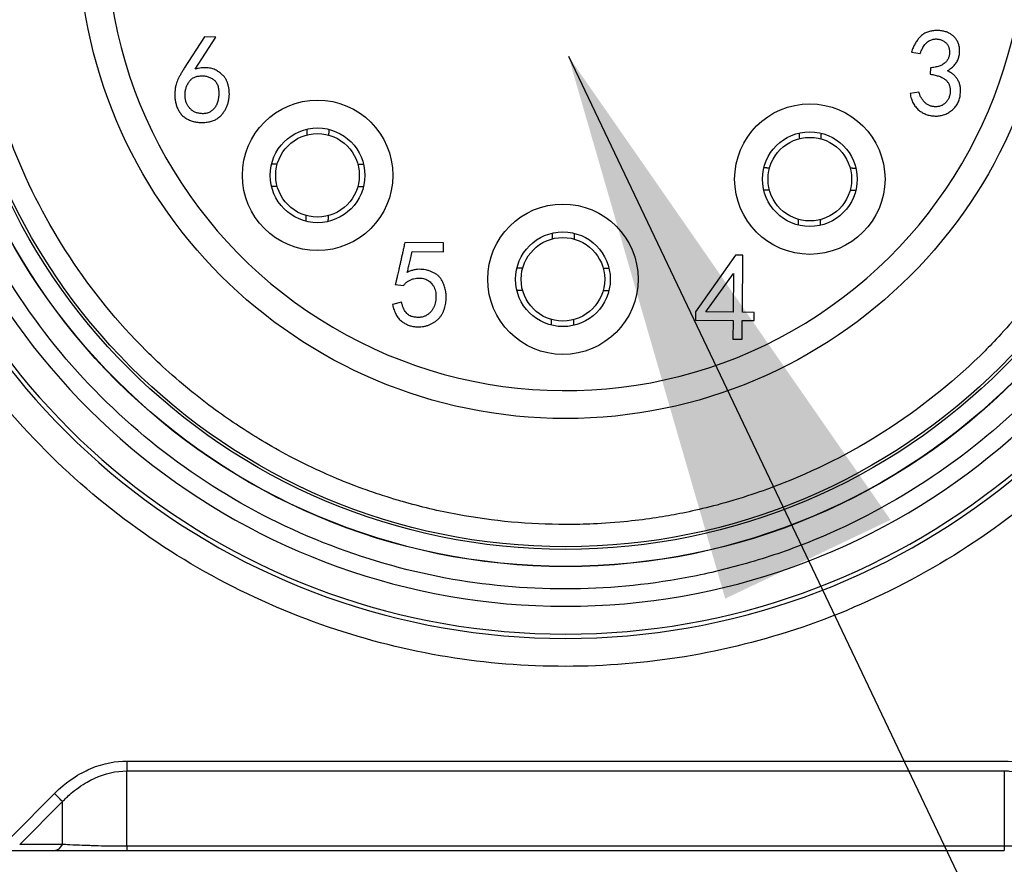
# Model space of a CAD drawing. Header units: millimetres. Extents: x 0 to 2376, y 0 to 1680.
# Tile 30 of 61: x 1221 to 1238, y 739 to 754. Entities that reach past the tile are written whole.
import ezdxf

# ---------------------------------------------------------------- set-up
doc = ezdxf.new("R2010")
doc.units = ezdxf.units.MM
doc.header["$LTSCALE"] = 0.2
doc.styles.add('Rainbow-4.0 Style', font='malgunsl.ttf')
doc.dimstyles.new('Rainbow-4.0 Style', dxfattribs={"dimtxt": 3.5, "dimasz": 2.5, "dimexe": 1, "dimexo": 1, "dimgap": 1, "dimtad": 1, "dimdsep": 46, "dimtxsty": 'Rainbow-4.0 Style', "dimcen": 0, "dimclrd": 251, "dimclre": 251, "dimclrt": 7, "dimazin": 3, "dimtp": 0.1, "dimtm": 0.1, "dimtfac": 0.61, "dimtmove": 0, "dimatfit": 3, "dimfxl": 1, "dimlwd": -1, "dimlwe": -1, "dimarcsym": 1})

# ---------------------------------------------------------------- blocks, each defined once
blk = doc.blocks.new('A$C497ffb74')
for p, q in [((-40.481, 39.099), (-40.845, 38.54)), ((-40.652, 38.521), (-40.279, 39.097)), ((-40.279, 39.097), (-40.481, 39.099)), ((-27.791, 38.827), (-27.634, 38.8)), ((-27.451, 38.544), (-27.452, 38.43)), ((-27.657, 38.107), (-27.815, 38.082)), ((-36.193, 35.403), (-36.886, 35.409)), ((-36.194, 35.245), (-36.193, 35.403)), ((-36.755, 35.25), (-36.194, 35.245)), ((-30.949, 35.185), (-31.668, 34.164)), ((-30.818, 35.184), (-30.949, 35.185)), ((-30.826, 34.158), (-30.818, 35.184)), ((-31.484, 34.163), (-30.987, 34.852)), ((-30.987, 34.852), (-30.992, 34.159)), ((-37.058, 34.656), (-36.909, 34.637)), ((-36.946, 34.339), (-37.105, 34.296)), ((-31.668, 34.164), (-31.669, 34.015)), ((-30.992, 34.159), (-31.484, 34.163)), ((-30.615, 34.156), (-30.826, 34.158)), ((-30.616, 34.007), (-30.615, 34.156)), ((-31.669, 34.015), (-30.994, 34.01)), ((-30.994, 34.01), (-30.996, 33.677)), ((-30.829, 33.676), (-30.827, 34.009)), ((-30.827, 34.009), (-30.616, 34.007)), ((-30.996, 33.677), (-30.829, 33.676)), ((-28.004, 32.197), (-28.004, 32.197)), ((-28.09, 32.139), (-28.09, 32.139)), ((-28.412, 31.932), (-28.412, 31.932)), ((-30.75, 30.854), (-30.75, 30.855)), ((-41.876, 26.104), (-26.124, 26.104)), ((-41.876, 24.573), (-41.876, 25.927)), ((-41.876, 25.927), (-26.124, 25.927)), ((-26.124, 25.927), (-26.124, 24.573)), ((-43.944, 24.75), (-43.175, 25.52)), ((-42.903, 25.5), (-42.902, 25.5)), ((-43.03, 25.375), (-43.8, 24.606)), ((-43.03, 24.606), (-43.03, 25.375)), ((-43.03, 24.606), (-43.8, 24.606)), ((-26.124, 24.573), (-41.876, 24.573)), ((-47.5, 24.5), (-43.175, 24.5)), ((-41.877, 24.5), (-26.123, 24.5)), ((-41.877, 24.5), (-41.877, 24.5)), ((-26.123, 24.5), (-26.123, 24.5))]:
    blk.add_line(p, q)
for centre, radius in [((-34, 41), 11.407), ((-34, 41), 11.403), ((-34, 41), 11.099), ((-34, 41), 11.051), ((-34, 41), 8.75), ((-38.453, 36.615), 1.35), ((-29.615, 36.547), 1.35), ((-38.453, 36.615), 0.85), ((-38.453, 36.615), 0.75), ((-29.615, 36.547), 0.85), ((-29.615, 36.547), 0.75), ((-34.048, 34.75), 1.35), ((-34.048, 34.75), 0.85), ((-34.048, 34.75), 0.75)]:
    blk.add_circle(centre, radius)
for radius, start, end in [(12.697, 114.3067, 65.6933), (12.619, 114.4631, 65.5369)]:
    blk.add_arc((-34, 41), radius, start, end)
for centre, major_axis, ratio, start_param, end_param in [((-34, 41), (2.909, -11.765), 0.999998, 3.326169, 6.040807), ((-34, 41), (-2.224, -11.913), 0.999998, 0.184575, 2.899213), ((-34, 41), (8.231, -0.552), 0.999998, 3.200928, 6.34253), ((-41.876, 26.103), (0, -0.25), 0.000095, 4.712157, 5.497623), ((-43.175, 25.52), (0.177, -0.177), 0.00001, 0.615485, 1.57081), ((-43.175, 24.75), (0, -0.25), 0.707102, 6.283161, 7.238491)]:
    blk.add_ellipse(centre, major_axis=major_axis, ratio=ratio, start_param=start_param, end_param=end_param)
for points, knots in [([(-34, 27.803), (-34.722, 27.803), (-35.428, 27.859), (-36.119, 27.971), (-36.835, 28.088), (-37.548, 28.267), (-38.257, 28.508), (-38.981, 28.755), (-39.679, 29.062), (-40.35, 29.431), (-41.026, 29.802), (-41.665, 30.229), (-42.266, 30.712), (-42.863, 31.191), (-43.42, 31.728), (-43.939, 32.322), (-44.446, 32.903), (-44.894, 33.513), (-45.282, 34.153), (-45.662, 34.778), (-45.987, 35.431), (-46.258, 36.111), (-46.524, 36.776), (-46.734, 37.459), (-46.888, 38.158), (-47.043, 38.863), (-47.14, 39.565), (-47.18, 40.264), (-47.22, 40.989), (-47.199, 41.723), (-47.116, 42.468), (-47.031, 43.228), (-46.88, 43.975), (-46.665, 44.711), (-46.448, 45.451), (-46.169, 46.166), (-45.826, 46.857), (-45.487, 47.543), (-45.083, 48.203), (-44.615, 48.837), (-44.157, 49.457), (-43.657, 50.026), (-43.116, 50.543), (-42.587, 51.048), (-42.02, 51.507), (-41.414, 51.918), (-40.821, 52.32), (-40.2, 52.672), (-39.55, 52.974)], [0, 0, 0, 0, 0.0625, 0.0625, 0.0625, 0.125, 0.125, 0.125, 0.1875, 0.1875, 0.1875, 0.25, 0.25, 0.25, 0.3125, 0.3125, 0.3125, 0.375, 0.375, 0.375, 0.4375, 0.4375, 0.4375, 0.5, 0.5, 0.5, 0.5625, 0.5625, 0.5625, 0.625, 0.625, 0.625, 0.6875, 0.6875, 0.6875, 0.75, 0.75, 0.75, 0.8125, 0.8125, 0.8125, 0.875, 0.875, 0.875, 0.9375, 0.9375, 0.9375, 1, 1, 1, 1]), ([(-28.45, 52.974), (-27.795, 52.67), (-27.178, 52.322), (-26.598, 51.93), (-25.997, 51.523), (-25.426, 51.061), (-24.884, 50.543), (-24.331, 50.015), (-23.828, 49.443), (-23.373, 48.826), (-22.916, 48.205), (-22.516, 47.549), (-22.174, 46.857), (-21.834, 46.172), (-21.554, 45.451), (-21.333, 44.694), (-21.117, 43.954), (-20.968, 43.212), (-20.884, 42.468), (-20.803, 41.741), (-20.782, 41.012), (-20.822, 40.28), (-20.861, 39.565), (-20.958, 38.858), (-21.112, 38.158), (-21.267, 37.454), (-21.474, 36.776), (-21.733, 36.126), (-22.001, 35.451), (-22.329, 34.793), (-22.718, 34.153), (-23.115, 33.499), (-23.565, 32.884), (-24.07, 32.307), (-24.578, 31.727), (-25.132, 31.196), (-25.734, 30.712), (-26.33, 30.233), (-26.974, 29.804), (-27.666, 29.426), (-28.342, 29.056), (-29.034, 28.75), (-29.743, 28.508), (-30.435, 28.272), (-31.142, 28.095), (-31.865, 27.976), (-32.572, 27.861), (-33.283, 27.803), (-34, 27.803)], [0, 0, 0, 0, 0.0625, 0.0625, 0.0625, 0.125, 0.125, 0.125, 0.1875, 0.1875, 0.1875, 0.25, 0.25, 0.25, 0.3125, 0.3125, 0.3125, 0.375, 0.375, 0.375, 0.4375, 0.4375, 0.4375, 0.5, 0.5, 0.5, 0.5625, 0.5625, 0.5625, 0.625, 0.625, 0.625, 0.6875, 0.6875, 0.6875, 0.75, 0.75, 0.75, 0.8125, 0.8125, 0.8125, 0.875, 0.875, 0.875, 0.9375, 0.9375, 0.9375, 1, 1, 1, 1]), ([(-34, 29.193), (-34.741, 29.193), (-35.461, 29.258), (-36.158, 29.388), (-36.892, 29.524), (-37.621, 29.736), (-38.346, 30.022), (-39.091, 30.317), (-39.8, 30.685), (-40.471, 31.125), (-41.149, 31.569), (-41.775, 32.078), (-42.348, 32.652), (-42.916, 33.219), (-43.428, 33.852), (-43.884, 34.551), (-44.326, 35.23), (-44.691, 35.931), (-44.978, 36.654), (-45.116, 37.005), (-45.241, 37.371), (-45.35, 37.754), (-45.456, 38.125), (-45.543, 38.491), (-45.609, 38.852), (-45.741, 39.561), (-45.806, 40.277), (-45.807, 41), (-45.807, 41.741), (-45.742, 42.46), (-45.612, 43.158), (-45.476, 43.892), (-45.264, 44.621), (-44.978, 45.346), (-44.683, 46.091), (-44.315, 46.8), (-43.875, 47.471), (-43.431, 48.149), (-42.922, 48.775), (-42.348, 49.348), (-41.781, 49.916), (-41.148, 50.428), (-40.449, 50.884), (-39.77, 51.326), (-39.069, 51.691), (-38.346, 51.978), (-37.995, 52.116), (-37.629, 52.241), (-37.246, 52.35), (-36.875, 52.456), (-36.509, 52.543), (-36.148, 52.609), (-35.439, 52.741), (-34.723, 52.807), (-34, 52.807)], [0, 0, 0, 0, 0.0625, 0.0625, 0.0625, 0.125, 0.125, 0.125, 0.1875, 0.1875, 0.1875, 0.25, 0.25, 0.25, 0.3125, 0.3125, 0.3125, 0.375, 0.375, 0.375, 0.40625, 0.40625, 0.40625, 0.4375, 0.4375, 0.4375, 0.5, 0.5, 0.5, 0.5625, 0.5625, 0.5625, 0.625, 0.625, 0.625, 0.6875, 0.6875, 0.6875, 0.75, 0.75, 0.75, 0.8125, 0.8125, 0.8125, 0.875, 0.875, 0.875, 0.90625, 0.90625, 0.90625, 0.9375, 0.9375, 0.9375, 1, 1, 1, 1]), ([(-34, 52.807), (-33.259, 52.807), (-32.539, 52.742), (-31.842, 52.612), (-31.108, 52.476), (-30.379, 52.264), (-29.654, 51.978), (-28.909, 51.683), (-28.2, 51.315), (-27.529, 50.875), (-26.851, 50.431), (-26.225, 49.922), (-25.652, 49.348), (-25.084, 48.781), (-24.572, 48.148), (-24.116, 47.449), (-23.674, 46.77), (-23.309, 46.069), (-23.022, 45.346), (-22.884, 44.995), (-22.759, 44.629), (-22.65, 44.246), (-22.544, 43.875), (-22.457, 43.509), (-22.391, 43.148), (-22.259, 42.439), (-22.194, 41.723), (-22.193, 41), (-22.193, 40.259), (-22.258, 39.54), (-22.388, 38.842), (-22.524, 38.108), (-22.736, 37.379), (-23.022, 36.654), (-23.317, 35.909), (-23.685, 35.2), (-24.125, 34.529), (-24.569, 33.851), (-25.078, 33.225), (-25.652, 32.652), (-26.219, 32.084), (-26.852, 31.572), (-27.551, 31.116), (-28.23, 30.674), (-28.931, 30.309), (-29.654, 30.022), (-30.005, 29.884), (-30.371, 29.759), (-30.754, 29.65), (-31.125, 29.544), (-31.491, 29.457), (-31.852, 29.391), (-32.561, 29.259), (-33.277, 29.193), (-34, 29.193)], [0, 0, 0, 0, 0.0625, 0.0625, 0.0625, 0.125, 0.125, 0.125, 0.1875, 0.1875, 0.1875, 0.25, 0.25, 0.25, 0.3125, 0.3125, 0.3125, 0.375, 0.375, 0.375, 0.40625, 0.40625, 0.40625, 0.4375, 0.4375, 0.4375, 0.5, 0.5, 0.5, 0.5625, 0.5625, 0.5625, 0.625, 0.625, 0.625, 0.6875, 0.6875, 0.6875, 0.75, 0.75, 0.75, 0.8125, 0.8125, 0.8125, 0.875, 0.875, 0.875, 0.90625, 0.90625, 0.90625, 0.9375, 0.9375, 0.9375, 1, 1, 1, 1]), ([(-34, 30.349), (-34.65, 30.349), (-35.299, 30.408), (-35.938, 30.526), (-36.272, 30.588), (-36.603, 30.666), (-36.929, 30.761), (-36.958, 30.769), (-37.015, 30.785), (-37.099, 30.811), (-37.182, 30.836), (-37.293, 30.871), (-37.43, 30.917), (-37.554, 30.959), (-37.656, 30.996), (-37.738, 31.026), (-37.819, 31.057), (-37.88, 31.08), (-37.921, 31.096), (-37.998, 31.127), (-38.118, 31.175), (-38.279, 31.246), (-38.44, 31.317), (-38.642, 31.411), (-38.88, 31.535), (-39.25, 31.727), (-39.56, 31.915), (-39.818, 32.083), (-39.944, 32.166), (-40.083, 32.26), (-40.232, 32.367), (-40.381, 32.474), (-40.541, 32.595), (-40.71, 32.731), (-40.922, 32.902), (-41.094, 33.054), (-41.229, 33.178), (-41.365, 33.303), (-41.464, 33.401), (-41.532, 33.468), (-42.044, 33.981), (-42.504, 34.546), (-42.903, 35.152), (-43.301, 35.758), (-43.637, 36.405), (-43.904, 37.079), (-43.938, 37.165), (-43.986, 37.29), (-44.045, 37.455), (-44.103, 37.62), (-44.172, 37.825), (-44.244, 38.073), (-44.353, 38.451), (-44.425, 38.78), (-44.476, 39.053), (-44.525, 39.319), (-44.575, 39.643), (-44.609, 40.026), (-44.63, 40.265), (-44.64, 40.467), (-44.646, 40.629), (-44.651, 40.791), (-44.651, 40.915), (-44.651, 41), (-44.651, 41.65), (-44.592, 42.299), (-44.474, 42.938), (-44.412, 43.272), (-44.334, 43.603), (-44.239, 43.929), (-44.231, 43.958), (-44.215, 44.014), (-44.19, 44.098), (-44.164, 44.182), (-44.13, 44.293), (-44.083, 44.43), (-44.041, 44.554), (-44.004, 44.656), (-43.974, 44.738), (-43.943, 44.819), (-43.92, 44.88), (-43.904, 44.921), (-43.873, 44.998), (-43.825, 45.118), (-43.754, 45.279), (-43.683, 45.44), (-43.589, 45.642), (-43.465, 45.88), (-43.273, 46.25), (-43.085, 46.56), (-42.917, 46.818), (-42.834, 46.944), (-42.74, 47.083), (-42.633, 47.232), (-42.526, 47.381), (-42.405, 47.541), (-42.269, 47.71), (-42.098, 47.922), (-41.946, 48.094), (-41.822, 48.229), (-41.697, 48.365), (-41.599, 48.464), (-41.532, 48.532), (-41.019, 49.044), (-40.454, 49.504), (-39.848, 49.903), (-39.242, 50.301), (-38.595, 50.637), (-37.921, 50.904), (-37.835, 50.937), (-37.71, 50.986), (-37.545, 51.045), (-37.38, 51.103), (-37.175, 51.172), (-36.927, 51.244), (-36.549, 51.353), (-36.221, 51.425), (-35.947, 51.476), (-35.682, 51.525), (-35.358, 51.575), (-34.974, 51.609), (-34.736, 51.63), (-34.535, 51.64), (-34.372, 51.645), (-34.21, 51.651), (-34.086, 51.651), (-34, 51.651)], [0, 0, 0, 0, 0.0625, 0.0625, 0.0625, 0.09375, 0.09375, 0.09375, 0.101562, 0.101562, 0.101562, 0.109375, 0.109375, 0.109375, 0.117188, 0.117188, 0.117188, 0.125, 0.125, 0.125, 0.140625, 0.140625, 0.140625, 0.15625, 0.15625, 0.15625, 0.1875, 0.1875, 0.1875, 0.203125, 0.203125, 0.203125, 0.21875, 0.21875, 0.21875, 0.234375, 0.234375, 0.234375, 0.25, 0.25, 0.25, 0.3125, 0.3125, 0.3125, 0.375, 0.375, 0.375, 0.390625, 0.390625, 0.390625, 0.40625, 0.40625, 0.40625, 0.4375, 0.4375, 0.4375, 0.46875, 0.46875, 0.46875, 0.484375, 0.484375, 0.484375, 0.5, 0.5, 0.5, 0.5625, 0.5625, 0.5625, 0.59375, 0.59375, 0.59375, 0.601562, 0.601562, 0.601562, 0.609375, 0.609375, 0.609375, 0.617188, 0.617188, 0.617188, 0.625, 0.625, 0.625, 0.640625, 0.640625, 0.640625, 0.65625, 0.65625, 0.65625, 0.6875, 0.6875, 0.6875, 0.703125, 0.703125, 0.703125, 0.71875, 0.71875, 0.71875, 0.734375, 0.734375, 0.734375, 0.75, 0.75, 0.75, 0.8125, 0.8125, 0.8125, 0.875, 0.875, 0.875, 0.890625, 0.890625, 0.890625, 0.90625, 0.90625, 0.90625, 0.9375, 0.9375, 0.9375, 0.96875, 0.96875, 0.96875, 0.984375, 0.984375, 0.984375, 1, 1, 1, 1]), ([(-34, 51.651), (-33.35, 51.651), (-32.701, 51.592), (-32.062, 51.474), (-31.728, 51.412), (-31.397, 51.334), (-31.071, 51.239), (-31.042, 51.231), (-30.985, 51.215), (-30.901, 51.189), (-30.818, 51.164), (-30.707, 51.129), (-30.57, 51.083), (-30.446, 51.041), (-30.344, 51.004), (-30.262, 50.974), (-30.181, 50.943), (-30.12, 50.92), (-30.079, 50.904), (-30.002, 50.873), (-29.882, 50.825), (-29.721, 50.754), (-29.56, 50.683), (-29.358, 50.589), (-29.12, 50.465), (-28.75, 50.273), (-28.44, 50.085), (-28.182, 49.917), (-28.056, 49.834), (-27.917, 49.74), (-27.768, 49.633), (-27.619, 49.526), (-27.459, 49.405), (-27.29, 49.269), (-27.078, 49.098), (-26.906, 48.946), (-26.771, 48.822), (-26.635, 48.697), (-26.536, 48.599), (-26.468, 48.532), (-25.956, 48.019), (-25.496, 47.454), (-25.097, 46.848), (-24.699, 46.242), (-24.363, 45.595), (-24.096, 44.921), (-24.062, 44.835), (-24.014, 44.71), (-23.955, 44.545), (-23.897, 44.38), (-23.828, 44.175), (-23.756, 43.927), (-23.647, 43.549), (-23.575, 43.22), (-23.524, 42.947), (-23.475, 42.681), (-23.425, 42.357), (-23.391, 41.974), (-23.37, 41.735), (-23.36, 41.533), (-23.354, 41.371), (-23.349, 41.209), (-23.349, 41.085), (-23.349, 41), (-23.349, 40.35), (-23.408, 39.701), (-23.526, 39.062), (-23.588, 38.728), (-23.666, 38.397), (-23.761, 38.071), (-23.769, 38.042), (-23.785, 37.986), (-23.81, 37.902), (-23.836, 37.818), (-23.87, 37.707), (-23.917, 37.57), (-23.959, 37.446), (-23.996, 37.344), (-24.026, 37.262), (-24.057, 37.181), (-24.08, 37.12), (-24.096, 37.079), (-24.127, 37.002), (-24.175, 36.882), (-24.246, 36.721), (-24.317, 36.56), (-24.411, 36.358), (-24.535, 36.12), (-24.727, 35.75), (-24.915, 35.44), (-25.083, 35.182), (-25.166, 35.056), (-25.26, 34.917), (-25.367, 34.768), (-25.474, 34.619), (-25.595, 34.459), (-25.731, 34.29), (-25.902, 34.078), (-26.054, 33.906), (-26.178, 33.771), (-26.303, 33.635), (-26.401, 33.536), (-26.468, 33.468), (-26.981, 32.956), (-27.546, 32.496), (-28.152, 32.097), (-28.758, 31.699), (-29.405, 31.363), (-30.079, 31.096), (-30.165, 31.063), (-30.29, 31.014), (-30.455, 30.955), (-30.62, 30.897), (-30.825, 30.828), (-31.073, 30.756), (-31.451, 30.647), (-31.779, 30.575), (-32.053, 30.524), (-32.318, 30.475), (-32.642, 30.425), (-33.026, 30.391), (-33.264, 30.37), (-33.465, 30.36), (-33.628, 30.355), (-33.79, 30.349), (-33.914, 30.349), (-34, 30.349)], [0, 0, 0, 0, 0.0625, 0.0625, 0.0625, 0.09375, 0.09375, 0.09375, 0.101562, 0.101562, 0.101562, 0.109375, 0.109375, 0.109375, 0.117188, 0.117188, 0.117188, 0.125, 0.125, 0.125, 0.140625, 0.140625, 0.140625, 0.15625, 0.15625, 0.15625, 0.1875, 0.1875, 0.1875, 0.203125, 0.203125, 0.203125, 0.21875, 0.21875, 0.21875, 0.234375, 0.234375, 0.234375, 0.25, 0.25, 0.25, 0.3125, 0.3125, 0.3125, 0.375, 0.375, 0.375, 0.390625, 0.390625, 0.390625, 0.40625, 0.40625, 0.40625, 0.4375, 0.4375, 0.4375, 0.46875, 0.46875, 0.46875, 0.484375, 0.484375, 0.484375, 0.5, 0.5, 0.5, 0.5625, 0.5625, 0.5625, 0.59375, 0.59375, 0.59375, 0.601562, 0.601562, 0.601562, 0.609375, 0.609375, 0.609375, 0.617188, 0.617188, 0.617188, 0.625, 0.625, 0.625, 0.640625, 0.640625, 0.640625, 0.65625, 0.65625, 0.65625, 0.6875, 0.6875, 0.6875, 0.703125, 0.703125, 0.703125, 0.71875, 0.71875, 0.71875, 0.734375, 0.734375, 0.734375, 0.75, 0.75, 0.75, 0.8125, 0.8125, 0.8125, 0.875, 0.875, 0.875, 0.890625, 0.890625, 0.890625, 0.90625, 0.90625, 0.90625, 0.9375, 0.9375, 0.9375, 0.96875, 0.96875, 0.96875, 0.984375, 0.984375, 0.984375, 1, 1, 1, 1]), ([(-27.145, 38.489), (-27.131, 38.498), (-27.105, 38.515), (-27.07, 38.543), (-27.038, 38.571), (-27.01, 38.601), (-26.987, 38.632), (-26.967, 38.665), (-26.952, 38.698), (-26.941, 38.733), (-26.933, 38.767), (-26.928, 38.801), (-26.925, 38.835), (-26.925, 38.868), (-26.928, 38.9), (-26.933, 38.931), (-26.941, 38.962), (-26.952, 38.992), (-26.965, 39.02), (-26.98, 39.048), (-26.997, 39.073), (-27.017, 39.096), (-27.039, 39.117), (-27.063, 39.137), (-27.089, 39.154), (-27.117, 39.169), (-27.148, 39.182), (-27.179, 39.194), (-27.212, 39.202), (-27.246, 39.209), (-27.281, 39.212), (-27.318, 39.214), (-27.355, 39.213), (-27.394, 39.211), (-27.432, 39.205), (-27.468, 39.197), (-27.503, 39.186), (-27.536, 39.173), (-27.566, 39.156), (-27.594, 39.137), (-27.621, 39.115), (-27.653, 39.081), (-27.69, 39.034), (-27.73, 38.972), (-27.764, 38.902), (-27.782, 38.853), (-27.791, 38.827)], [0, 0, 0, 0, 0.028078, 0.054498, 0.079548, 0.103395, 0.126116, 0.148209, 0.169675, 0.1908, 0.211626, 0.231809, 0.251264, 0.270484, 0.28921, 0.30795, 0.326458, 0.345057, 0.36353, 0.381681, 0.399421, 0.417233, 0.434864, 0.452873, 0.47119, 0.490173, 0.509438, 0.528997, 0.548842, 0.56896, 0.589806, 0.61114, 0.63303, 0.655944, 0.678657, 0.700536, 0.721719, 0.742258, 0.762533, 0.782643, 0.802622, 0.822944, 0.864433, 0.907517, 0.952539, 1, 1, 1, 1]), ([(-27.634, 38.8), (-27.628, 38.816), (-27.616, 38.847), (-27.596, 38.89), (-27.574, 38.928), (-27.552, 38.961), (-27.527, 38.989), (-27.501, 39.013), (-27.473, 39.032), (-27.444, 39.044), (-27.414, 39.054), (-27.385, 39.059), (-27.356, 39.063), (-27.328, 39.062), (-27.3, 39.059), (-27.273, 39.052), (-27.246, 39.042), (-27.22, 39.029), (-27.195, 39.014), (-27.173, 38.996), (-27.154, 38.976), (-27.138, 38.954), (-27.126, 38.929), (-27.116, 38.903), (-27.11, 38.874), (-27.107, 38.844), (-27.106, 38.813), (-27.108, 38.784), (-27.114, 38.756), (-27.122, 38.729), (-27.133, 38.704), (-27.147, 38.68), (-27.163, 38.658), (-27.183, 38.638), (-27.206, 38.619), (-27.232, 38.602), (-27.261, 38.587), (-27.293, 38.575), (-27.328, 38.564), (-27.366, 38.556), (-27.408, 38.548), (-27.437, 38.545), (-27.451, 38.544)], [0, 0, 0, 0, 0.039726, 0.076232, 0.109955, 0.14122, 0.169867, 0.196887, 0.222372, 0.246972, 0.27071, 0.293557, 0.315791, 0.337634, 0.35912, 0.380741, 0.402897, 0.425693, 0.448126, 0.46973, 0.490861, 0.5117, 0.532922, 0.554607, 0.577075, 0.601084, 0.624939, 0.647834, 0.669794, 0.691244, 0.712275, 0.733201, 0.754391, 0.776232, 0.798861, 0.822605, 0.847533, 0.874339, 0.902525, 0.932971, 0.965373, 1, 1, 1, 1]), ([(-41.015, 38.107), (-41.016, 38.086), (-41.018, 38.043), (-41.011, 37.977), (-40.999, 37.91), (-40.982, 37.855), (-40.965, 37.811), (-40.949, 37.779), (-40.931, 37.75), (-40.911, 37.722), (-40.888, 37.697), (-40.862, 37.673), (-40.834, 37.651), (-40.804, 37.631), (-40.771, 37.614), (-40.737, 37.599), (-40.701, 37.586), (-40.663, 37.577), (-40.624, 37.57), (-40.583, 37.565), (-40.541, 37.563), (-40.497, 37.564), (-40.454, 37.567), (-40.413, 37.573), (-40.374, 37.58), (-40.337, 37.592), (-40.303, 37.605), (-40.271, 37.622), (-40.242, 37.64), (-40.207, 37.669), (-40.168, 37.708), (-40.129, 37.758), (-40.097, 37.811), (-40.073, 37.867), (-40.056, 37.924), (-40.044, 37.982), (-40.037, 38.041), (-40.036, 38.1), (-40.04, 38.158), (-40.051, 38.214), (-40.066, 38.268), (-40.083, 38.312), (-40.101, 38.345), (-40.117, 38.369), (-40.136, 38.393), (-40.159, 38.416), (-40.184, 38.438), (-40.211, 38.46), (-40.242, 38.481), (-40.275, 38.502), (-40.312, 38.52), (-40.351, 38.533), (-40.394, 38.542), (-40.44, 38.547), (-40.489, 38.547), (-40.541, 38.543), (-40.596, 38.535), (-40.633, 38.526), (-40.652, 38.521)], [0, 0, 0, 0, 0.025228, 0.051093, 0.077737, 0.105604, 0.11968, 0.133309, 0.146883, 0.160405, 0.173911, 0.187598, 0.201658, 0.215938, 0.23043, 0.245176, 0.260078, 0.275388, 0.290988, 0.307207, 0.323999, 0.341418, 0.358634, 0.375077, 0.3908, 0.405703, 0.420232, 0.434151, 0.447754, 0.461313, 0.487482, 0.512582, 0.536805, 0.560613, 0.584113, 0.607342, 0.630518, 0.653696, 0.676697, 0.699123, 0.72125, 0.743176, 0.754407, 0.765843, 0.777943, 0.790439, 0.803593, 0.817474, 0.832036, 0.84754, 0.863576, 0.880057, 0.897184, 0.915188, 0.934395, 0.954822, 0.976611, 1, 1, 1, 1]), ([(-40.845, 38.54), (-40.858, 38.519), (-40.881, 38.48), (-40.914, 38.423), (-40.941, 38.371), (-40.965, 38.323), (-40.984, 38.275), (-40.999, 38.223), (-41.01, 38.167), (-41.013, 38.128), (-41.015, 38.107)], [0, 0, 0, 0, 0.155272, 0.295218, 0.42021, 0.529476, 0.6352, 0.747528, 0.86961, 1, 1, 1, 1]), ([(-40.745, 37.816), (-40.752, 37.823), (-40.764, 37.837), (-40.78, 37.86), (-40.795, 37.885), (-40.806, 37.911), (-40.816, 37.938), (-40.824, 37.966), (-40.829, 37.996), (-40.833, 38.037), (-40.832, 38.089), (-40.823, 38.151), (-40.805, 38.211), (-40.783, 38.259), (-40.761, 38.295), (-40.742, 38.319), (-40.72, 38.34), (-40.697, 38.358), (-40.67, 38.373), (-40.642, 38.384), (-40.611, 38.393), (-40.578, 38.398), (-40.545, 38.401), (-40.512, 38.401), (-40.48, 38.399), (-40.449, 38.393), (-40.419, 38.385), (-40.389, 38.374), (-40.361, 38.36), (-40.333, 38.344), (-40.313, 38.329), (-40.303, 38.32), (-40.301, 38.317)], [0, 0, 0, 0, 0.027544, 0.055154, 0.082618, 0.11017, 0.138045, 0.16655, 0.195789, 0.226274, 0.287231, 0.347532, 0.407795, 0.469562, 0.50033, 0.530026, 0.558837, 0.587646, 0.616793, 0.646531, 0.677509, 0.709912, 0.742568, 0.774469, 0.805501, 0.83624, 0.866656, 0.897229, 0.927892, 0.959311, 0.990453, 1, 1, 1, 1]), ([(-27.815, 38.082), (-27.812, 38.066), (-27.806, 38.036), (-27.793, 37.991), (-27.778, 37.95), (-27.76, 37.912), (-27.739, 37.876), (-27.715, 37.843), (-27.689, 37.813), (-27.659, 37.786), (-27.628, 37.762), (-27.596, 37.742), (-27.562, 37.723), (-27.526, 37.709), (-27.489, 37.696), (-27.451, 37.688), (-27.411, 37.681), (-27.37, 37.679), (-27.329, 37.679), (-27.289, 37.683), (-27.25, 37.69), (-27.212, 37.7), (-27.175, 37.715), (-27.139, 37.732), (-27.104, 37.753), (-27.071, 37.777), (-27.04, 37.804), (-27.012, 37.834), (-26.987, 37.865), (-26.966, 37.899), (-26.948, 37.934), (-26.933, 37.972), (-26.922, 38.012), (-26.915, 38.053), (-26.911, 38.094), (-26.909, 38.134), (-26.91, 38.171), (-26.914, 38.207), (-26.92, 38.241), (-26.93, 38.272), (-26.942, 38.302), (-26.962, 38.339), (-26.992, 38.38), (-27.036, 38.424), (-27.087, 38.461), (-27.125, 38.48), (-27.145, 38.489)], [0, 0, 0, 0, 0.026067, 0.050983, 0.075009, 0.097964, 0.120422, 0.142437, 0.164114, 0.18566, 0.207143, 0.228059, 0.249035, 0.270067, 0.291054, 0.312436, 0.33426, 0.356602, 0.379079, 0.400967, 0.422589, 0.443931, 0.465391, 0.487154, 0.509159, 0.531811, 0.554384, 0.57642, 0.597979, 0.619682, 0.641208, 0.663101, 0.685467, 0.70845, 0.731394, 0.752995, 0.773542, 0.792948, 0.81155, 0.829518, 0.846969, 0.863917, 0.897329, 0.930741, 0.964623, 1, 1, 1, 1]), ([(-27.452, 38.43), (-27.438, 38.428), (-27.409, 38.423), (-27.367, 38.414), (-27.329, 38.404), (-27.294, 38.393), (-27.262, 38.381), (-27.234, 38.367), (-27.208, 38.353), (-27.185, 38.336), (-27.166, 38.319), (-27.148, 38.3), (-27.133, 38.279), (-27.121, 38.256), (-27.11, 38.232), (-27.103, 38.207), (-27.097, 38.179), (-27.095, 38.151), (-27.094, 38.122), (-27.096, 38.093), (-27.1, 38.066), (-27.106, 38.039), (-27.115, 38.013), (-27.127, 37.988), (-27.141, 37.964), (-27.158, 37.941), (-27.176, 37.919), (-27.196, 37.9), (-27.218, 37.884), (-27.24, 37.871), (-27.265, 37.86), (-27.291, 37.852), (-27.318, 37.848), (-27.347, 37.845), (-27.376, 37.846), (-27.404, 37.849), (-27.43, 37.853), (-27.456, 37.862), (-27.48, 37.871), (-27.503, 37.885), (-27.524, 37.9), (-27.551, 37.923), (-27.581, 37.957), (-27.613, 38.002), (-27.639, 38.052), (-27.651, 38.089), (-27.657, 38.107)], [0, 0, 0, 0, 0.03266, 0.063172, 0.09183, 0.118186, 0.143146, 0.165997, 0.187396, 0.207316, 0.226159, 0.244812, 0.263173, 0.281828, 0.300589, 0.320023, 0.340013, 0.361093, 0.382289, 0.4028, 0.423006, 0.442872, 0.462746, 0.482654, 0.503003, 0.523636, 0.544189, 0.564001, 0.583349, 0.602564, 0.62185, 0.641284, 0.661411, 0.682444, 0.703394, 0.723723, 0.743344, 0.762553, 0.781348, 0.800209, 0.819144, 0.838522, 0.877836, 0.917212, 0.95785, 1, 1, 1, 1]), ([(-40.301, 38.317), (-40.295, 38.312), (-40.283, 38.298), (-40.266, 38.274), (-40.251, 38.244), (-40.239, 38.21), (-40.231, 38.172), (-40.226, 38.131), (-40.225, 38.088), (-40.227, 38.044), (-40.231, 38.002), (-40.238, 37.963), (-40.248, 37.927), (-40.26, 37.893), (-40.276, 37.862), (-40.294, 37.833), (-40.315, 37.808), (-40.338, 37.786), (-40.362, 37.767), (-40.387, 37.751), (-40.415, 37.738), (-40.443, 37.729), (-40.473, 37.723), (-40.504, 37.721), (-40.536, 37.722), (-40.567, 37.725), (-40.598, 37.731), (-40.627, 37.739), (-40.654, 37.75), (-40.679, 37.763), (-40.703, 37.778), (-40.725, 37.796), (-40.739, 37.809), (-40.745, 37.816)], [0, 0, 0, 0, 0.021504, 0.05297, 0.086025, 0.120592, 0.157522, 0.197638, 0.240622, 0.284226, 0.325176, 0.363653, 0.400275, 0.435139, 0.468899, 0.501408, 0.533076, 0.56412, 0.593765, 0.622859, 0.651824, 0.680489, 0.709787, 0.739927, 0.771201, 0.802629, 0.832547, 0.861662, 0.890052, 0.917596, 0.944848, 0.972522, 1, 1, 1, 1]), ([(-36.886, 35.409), (-36.892, 35.38), (-36.904, 35.325), (-36.921, 35.245), (-36.939, 35.17), (-36.954, 35.101), (-36.968, 35.036), (-36.982, 34.976), (-36.994, 34.921), (-37.006, 34.872), (-37.016, 34.827), (-37.025, 34.788), (-37.033, 34.753), (-37.04, 34.724), (-37.046, 34.7), (-37.051, 34.68), (-37.055, 34.666), (-37.057, 34.659), (-37.058, 34.656)], [0, 0, 0, 0, 0.112657, 0.218796, 0.318179, 0.410631, 0.496651, 0.575828, 0.648575, 0.714069, 0.773452, 0.826086, 0.871786, 0.910647, 0.94308, 0.968578, 0.987755, 1, 1, 1, 1]), ([(-36.846, 34.873), (-36.842, 34.885), (-36.834, 34.911), (-36.823, 34.95), (-36.812, 34.993), (-36.8, 35.038), (-36.789, 35.087), (-36.778, 35.139), (-36.766, 35.193), (-36.759, 35.231), (-36.755, 35.25)], [0, 0, 0, 0, 0.098946, 0.204918, 0.3184, 0.439201, 0.568166, 0.704327, 0.84805, 1, 1, 1, 1]), ([(-37.105, 34.296), (-37.101, 34.279), (-37.094, 34.246), (-37.08, 34.199), (-37.063, 34.156), (-37.045, 34.116), (-37.023, 34.081), (-37, 34.049), (-36.974, 34.02), (-36.945, 33.997), (-36.915, 33.976), (-36.885, 33.957), (-36.855, 33.941), (-36.824, 33.928), (-36.792, 33.916), (-36.761, 33.908), (-36.728, 33.902), (-36.685, 33.897), (-36.633, 33.896), (-36.572, 33.899), (-36.516, 33.91), (-36.463, 33.926), (-36.414, 33.947), (-36.369, 33.972), (-36.328, 33.999), (-36.29, 34.03), (-36.257, 34.065), (-36.228, 34.105), (-36.203, 34.149), (-36.184, 34.197), (-36.168, 34.247), (-36.156, 34.296), (-36.147, 34.345), (-36.143, 34.394), (-36.142, 34.441), (-36.144, 34.487), (-36.15, 34.531), (-36.159, 34.574), (-36.172, 34.616), (-36.187, 34.658), (-36.206, 34.7), (-36.228, 34.742), (-36.255, 34.782), (-36.29, 34.818), (-36.333, 34.849), (-36.381, 34.875), (-36.433, 34.897), (-36.488, 34.913), (-36.543, 34.924), (-36.6, 34.929), (-36.659, 34.928), (-36.72, 34.918), (-36.783, 34.9), (-36.824, 34.882), (-36.846, 34.873)], [0, 0, 0, 0, 0.020776, 0.040327, 0.058833, 0.076104, 0.092684, 0.108416, 0.123637, 0.138454, 0.152977, 0.167045, 0.180722, 0.19413, 0.20745, 0.220557, 0.233596, 0.246762, 0.272296, 0.296209, 0.319159, 0.341044, 0.362162, 0.382464, 0.402233, 0.421546, 0.440708, 0.460202, 0.480152, 0.500896, 0.521923, 0.542291, 0.562125, 0.581507, 0.600427, 0.618729, 0.636395, 0.653755, 0.671095, 0.688977, 0.707241, 0.726085, 0.745354, 0.765146, 0.78583, 0.808035, 0.830944, 0.853498, 0.875914, 0.898546, 0.921755, 0.946191, 0.972109, 1, 1, 1, 1]), ([(-36.909, 34.637), (-36.903, 34.645), (-36.891, 34.66), (-36.872, 34.681), (-36.851, 34.699), (-36.829, 34.716), (-36.805, 34.73), (-36.781, 34.742), (-36.755, 34.751), (-36.72, 34.761), (-36.676, 34.768), (-36.625, 34.772), (-36.577, 34.768), (-36.531, 34.758), (-36.489, 34.741), (-36.45, 34.718), (-36.416, 34.687), (-36.386, 34.651), (-36.361, 34.609), (-36.342, 34.562), (-36.331, 34.511), (-36.326, 34.457), (-36.327, 34.402), (-36.334, 34.349), (-36.345, 34.298), (-36.362, 34.251), (-36.386, 34.207), (-36.416, 34.167), (-36.453, 34.132), (-36.489, 34.107), (-36.52, 34.089), (-36.546, 34.08), (-36.574, 34.072), (-36.604, 34.067), (-36.635, 34.065), (-36.668, 34.066), (-36.702, 34.068), (-36.738, 34.074), (-36.774, 34.083), (-36.808, 34.1), (-36.838, 34.124), (-36.866, 34.154), (-36.891, 34.191), (-36.913, 34.234), (-36.932, 34.284), (-36.941, 34.32), (-36.946, 34.339)], [0, 0, 0, 0, 0.016075, 0.031671, 0.046774, 0.061742, 0.076743, 0.09161, 0.106466, 0.121826, 0.151464, 0.179265, 0.205648, 0.230927, 0.255587, 0.279824, 0.304775, 0.330633, 0.357188, 0.384456, 0.412784, 0.442979, 0.47338, 0.502553, 0.530801, 0.558353, 0.585469, 0.612383, 0.640043, 0.66881, 0.683764, 0.69885, 0.714551, 0.730802, 0.74775, 0.765705, 0.78478, 0.804893, 0.825333, 0.845606, 0.866406, 0.888664, 0.912579, 0.939057, 0.968108, 1, 1, 1, 1]), ([(-43.175, 25.52), (-43.169, 25.526), (-43.088, 25.622), (-42.892, 25.761), (-42.769, 25.85), (-42.661, 25.907), (-42.577, 25.945), (-42.559, 25.953), (-42.542, 25.961), (-42.524, 25.969), (-42.29, 26.067), (-42.066, 26.103), (-41.876, 26.104)], [-0.9999997, -0.9999997, -0.9999997, -0.9999997, -0.75, -0.75, -0.75, -0.5, -0.5, -0.5, -0.4643918, -0.4643918, -0.4643918, 0, 0, 0, 0]), ([(-26.124, 26.104), (-25.937, 26.103), (-25.715, 26.068), (-25.479, 25.97), (-25.461, 25.962), (-25.442, 25.954), (-25.423, 25.945), (-25.34, 25.907), (-25.232, 25.85), (-25.108, 25.762), (-24.91, 25.621), (-24.829, 25.524), (-24.825, 25.52)], [-1, -1, -1, -1, -0.5363611, -0.5363611, -0.5363611, -0.5, -0.5, -0.5, -0.25, -0.25, -0.25, -0.0000007, -0.0000007, -0.0000007, -0.0000007]), ([(-43.03, 25.375), (-43.026, 25.38), (-43.009, 25.399), (-42.976, 25.431), (-42.936, 25.47), (-42.874, 25.53), (-42.783, 25.599), (-42.669, 25.686), (-42.572, 25.74), (-42.503, 25.774), (-42.486, 25.782), (-42.469, 25.79), (-42.452, 25.798), (-42.27, 25.88), (-42.073, 25.926), (-41.876, 25.927)], [0.0000036, 0.0000036, 0.0000036, 0.0000036, 0.1126762, 0.1126762, 0.1126762, 0.25, 0.25, 0.25, 0.5, 0.5, 0.5, 0.5432707, 0.5432707, 0.5432707, 1, 1, 1, 1]), ([(-26.124, 25.927), (-26.094, 25.927), (-26.064, 25.926), (-26.035, 25.924), (-25.868, 25.912), (-25.704, 25.868), (-25.551, 25.799), (-25.533, 25.791), (-25.515, 25.782), (-25.497, 25.774), (-25.466, 25.758), (-25.365, 25.712), (-25.217, 25.599), (-25.124, 25.528), (-25.061, 25.468), (-25.022, 25.429), (-24.991, 25.399), (-24.974, 25.38), (-24.97, 25.375)], [0, 0, 0, 0, 0.0689321, 0.0689321, 0.0689321, 0.4547357, 0.4547357, 0.4547357, 0.5, 0.5, 0.5, 0.75, 0.75, 0.75, 0.8917148, 0.8917148, 0.8917148, 0.9999961, 0.9999961, 0.9999961, 0.9999961]), ([(-41.876, 24.573), (-41.905, 24.573), (-41.935, 24.573), (-41.965, 24.573), (-42.132, 24.574), (-42.296, 24.577), (-42.449, 24.582), (-42.467, 24.582), (-42.485, 24.583), (-42.503, 24.584), (-42.534, 24.585), (-42.635, 24.587), (-42.783, 24.593), (-42.876, 24.597), (-42.939, 24.6), (-42.978, 24.603), (-43.009, 24.604), (-43.026, 24.605), (-43.03, 24.606)], [0, 0, 0, 0, 0.0685203, 0.0685203, 0.0685203, 0.4547357, 0.4547357, 0.4547357, 0.5, 0.5, 0.5, 0.75, 0.75, 0.75, 0.8917498, 0.8917498, 0.8917498, 0.9999942, 0.9999942, 0.9999942, 0.9999942]), ([(-24.97, 24.606), (-24.973, 24.605), (-24.991, 24.604), (-25.025, 24.602), (-25.065, 24.6), (-25.126, 24.597), (-25.217, 24.593), (-25.331, 24.589), (-25.428, 24.586), (-25.497, 24.584), (-25.514, 24.583), (-25.531, 24.583), (-25.548, 24.582), (-25.73, 24.577), (-25.926, 24.574), (-26.124, 24.573)], [0.0000075, 0.0000075, 0.0000075, 0.0000075, 0.1154235, 0.1154235, 0.1154235, 0.25, 0.25, 0.25, 0.5, 0.5, 0.5, 0.5433149, 0.5433149, 0.5433149, 1, 1, 1, 1]), ([(-43.175, 24.5), (-43.172, 24.5), (-43.17, 24.5), (-43.168, 24.5), (-43.166, 24.5), (-43.157, 24.5), (-43.142, 24.5), (-43.131, 24.5), (-43.118, 24.5), (-43.103, 24.5), (-43.074, 24.5), (-43.045, 24.5), (-43.015, 24.5), (-42.973, 24.5), (-42.931, 24.5), (-42.888, 24.5), (-42.818, 24.5), (-42.716, 24.5), (-42.574, 24.5), (-42.554, 24.5), (-42.533, 24.5), (-42.512, 24.5), (-42.422, 24.5), (-42.329, 24.5), (-42.234, 24.5), (-42.185, 24.5), (-42.138, 24.5), (-42.093, 24.5), (-41.956, 24.5), (-41.883, 24.5), (-41.877, 24.5)], [0, 0, 0, 0, 0.0136054, 0.0136054, 0.0136054, 0.0408163, 0.0408163, 0.0408163, 0.0714286, 0.0714286, 0.0714286, 0.1428571, 0.1428571, 0.1428571, 0.25, 0.25, 0.25, 0.5, 0.5, 0.5, 0.5473436, 0.5473436, 0.5473436, 0.75, 0.75, 0.75, 0.85, 0.85, 0.85, 0.9998068, 0.9998068, 0.9998068, 0.9998068])]:
    blk.add_open_spline(points, degree=3, knots=knots)
for points, weights in [([(-38.647, 37.442), (-38.647, 37.387), (-38.648, 37.339)], [2.23809523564, 2.35786173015, 2.47368420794]), ([(-38.248, 37.336), (-38.247, 37.384), (-38.247, 37.439)], [2.47368420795, 2.35786173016, 2.23809523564]), ([(-29.808, 37.374), (-29.809, 37.32), (-29.809, 37.271)], [2.23809523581, 2.3578617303, 2.47368420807]), ([(-29.409, 37.268), (-29.409, 37.317), (-29.408, 37.371)], [2.47368420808, 2.35786173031, 2.23809523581]), ([(-39.278, 36.821), (-39.223, 36.821), (-39.174, 36.82)], [2.23809523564, 2.35786173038, 2.47368420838]), ([(-37.626, 36.808), (-37.68, 36.809), (-37.729, 36.809)], [2.23809523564, 2.35786173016, 2.47368420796]), ([(-30.439, 36.753), (-30.384, 36.753), (-30.336, 36.752)], [2.23809523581, 2.35786173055, 2.47368420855]), ([(-28.787, 36.74), (-28.842, 36.741), (-28.89, 36.741)], [2.23809523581, 2.35786173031, 2.47368420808]), ([(-39.281, 36.421), (-39.226, 36.421), (-39.178, 36.42)], [2.23809523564, 2.35786173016, 2.47368420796]), ([(-37.629, 36.408), (-37.683, 36.409), (-37.732, 36.409)], [2.23809523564, 2.35786173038, 2.47368420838]), ([(-30.442, 36.353), (-30.387, 36.353), (-30.339, 36.352)], [2.23809523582, 2.35786173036, 2.47368420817]), ([(-28.79, 36.34), (-28.845, 36.341), (-28.893, 36.341)], [2.23809523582, 2.35786173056, 2.47368420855]), ([(-38.66, 35.79), (-38.659, 35.845), (-38.659, 35.893)], [2.23809523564, 2.35786173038, 2.47368420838]), ([(-38.26, 35.787), (-38.259, 35.842), (-38.259, 35.89)], [2.23809523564, 2.35786173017, 2.47368420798]), ([(-29.821, 35.722), (-29.821, 35.777), (-29.82, 35.826)], [2.23809523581, 2.35786173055, 2.47368420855]), ([(-29.421, 35.719), (-29.421, 35.774), (-29.42, 35.822)], [2.23809523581, 2.35786173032, 2.47368420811]), ([(-34.242, 35.578), (-34.242, 35.523), (-34.242, 35.475)], [2.23809523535, 2.35786172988, 2.47368420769]), ([(-33.842, 35.471), (-33.842, 35.52), (-33.842, 35.575)], [2.47368420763, 2.35786172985, 2.23809523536]), ([(-34.873, 34.957), (-34.818, 34.956), (-34.769, 34.956)], [2.23809523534, 2.35786173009, 2.47368420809]), ([(-33.22, 34.944), (-33.275, 34.944), (-33.324, 34.945)], [2.23809523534, 2.35786172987, 2.47368420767]), ([(-34.876, 34.557), (-34.821, 34.556), (-34.772, 34.556)], [2.23809523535, 2.35786172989, 2.47368420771]), ([(-33.223, 34.544), (-33.278, 34.544), (-33.327, 34.545)], [2.23809523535, 2.3578617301, 2.4736842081]), ([(-34.254, 33.926), (-34.254, 33.98), (-34.253, 34.029)], [2.23809523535, 2.3578617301, 2.4736842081]), ([(-33.854, 33.923), (-33.854, 33.977), (-33.854, 34.026)], [2.23809523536, 2.35786172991, 2.47368420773])]:
    blk.add_rational_spline(points, weights, degree=2)
for points in [[(-41.876, 24.573), (-41.876, 24.529), (-41.877, 24.5), (-41.877, 24.5)], [(-26.124, 24.573), (-26.124, 24.529), (-26.123, 24.5), (-26.123, 24.5)]]:
    blk.add_open_spline(points, degree=3)

msp = doc.modelspace()

# ---------------------------------------------------------------- block references
msp.add_blockref('A$C497ffb74', (1264.533, 714.813))

# ---------------------------------------------------------------- leaders
at = {"annotation_type": 0, "has_hookline": 1, "hookline_direction": 0}
for points, text_width in [([(1124.733, 770.463), (1193.036, 591.105), (1203.036, 591.105)], 192.764), ([(1174.497, 757.813), (1233.037, 632.073), (1243.037, 632.073)], 244.377), ([(1230.583, 753.566), (1271.136, 668.424), (1281.136, 668.424)], 235.078)]:
    msp.add_leader(points, dimstyle='Rainbow-4.0 Style', override={"dimscale": 4, "dimgap": 1, "dimtad": 1}, dxfattribs=dict(at, text_width=text_width))

doc.saveas('drawing.dxf')
